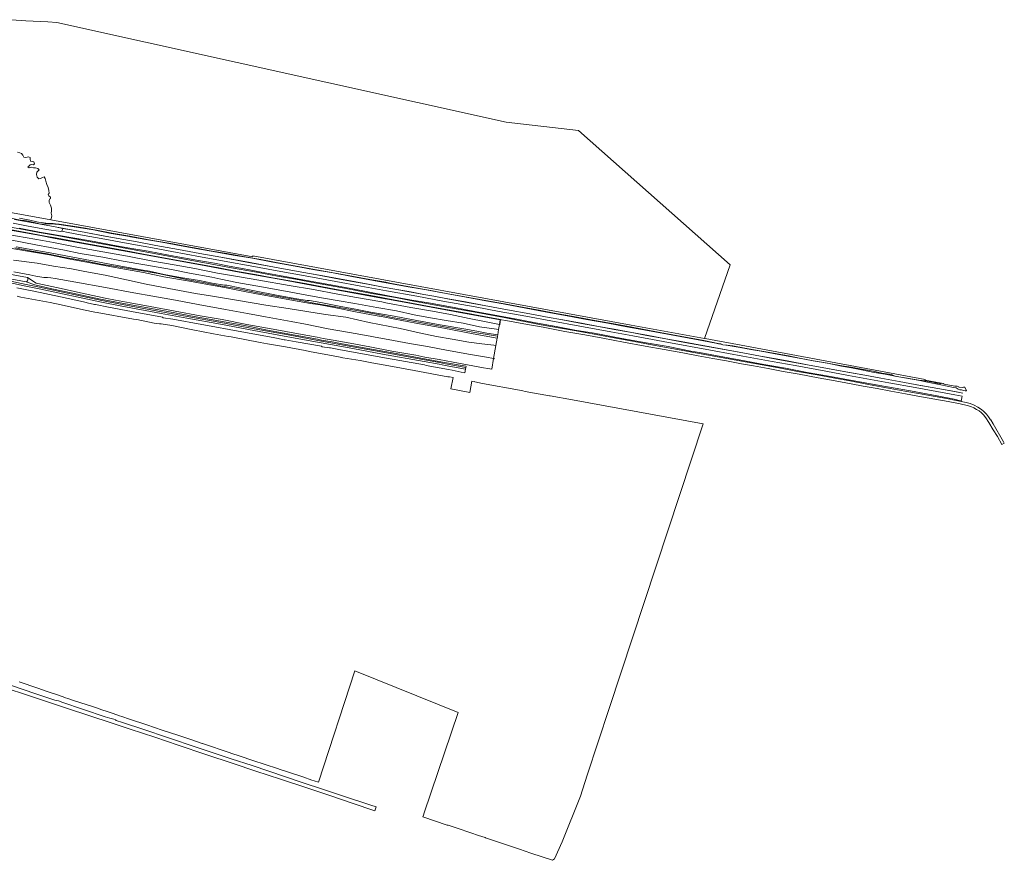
# Model space of a CAD drawing. Header units: metres. Extents: x 33225 to 36661, y 376385 to 377815.
# Tile 49 of 49: x 35510 to 36661, y 376616 to 377598. Entities that reach past the tile are written whole.
import ezdxf

# ---------------------------------------------------------------- set-up
doc = ezdxf.new("R2010")
doc.units = ezdxf.units.M
for name, color, linetype, lineweight in [('B-WE-GR-BOUWLAND-GV', 252, 'Continuous', 13), ('B-WE-GR-GRAS-GV', 252, 'Continuous', 13), ('B-WE-GR-KWELDER-GV', 252, 'Continuous', 13), ('B-WE-OG-WATER-GV', 252, 'Continuous', 18), ('B-WE-OG-WATER_SLOOT-GV', 252, 'Continuous', 18), ('B-WE-OG-WEG-GV', 252, 'Continuous', 18), ('B-WE-VH-VERHARDING_ASFALT-GV', 252, 'Continuous', 18), ('B-WE-VH-VERHARDING_GESLOTEN-GV', 252, 'Continuous', 18), ('B-WE-VH-VERHARDING_OPEN-GV', 252, 'Continuous', 18)]:
    doc.layers.add(name, color=color, linetype=linetype, lineweight=lineweight)

msp = doc.modelspace()

# ---------------------------------------------------------------- linework, layer by layer
at = {"layer": 'B-WE-GR-BOUWLAND-GV'}
msp.add_lwpolyline([(35509.39, 376823.95), (35531.15, 376816.51), (35542.25, 376812.72), (35555.32, 376808.4), (35562.79, 376805.74), (35563.29, 376805.53), (35566.38, 376804.56), (35573.99, 376802.08), (35595.01, 376795.17), (35599.734, 376793.574), (35606.124, 376791.415), (35612.09, 376789.4), (35619.02, 376786.99), (35626.64, 376784.56), (35629.32, 376783.6), (35638.38, 376780.64), (35658.67, 376773.72), (35676.26, 376767.76), (35694.78, 376761.77), (35711.07, 376756.28), (35723.158, 376752.003), (35723.548, 376751.871), (35755.753, 376740.993), (35756.861, 376740.619), (35767.5, 376737.18), (35782.32, 376732.17), (35811.04, 376722.99), (35814.19, 376721.78), (35823, 376718.84), (35840.98, 376712.99), (35851.23, 376709.31), (35854.041, 376708.358), (35859.265, 376706.856), (35901.63, 376836.868), (36022.482, 376788.157), (35982.55, 376671.023), (35981.647, 376668.374), (35980.92, 376666.242), (36009.5, 376656.74), (36010.5, 376656.51), (36014.3, 376655.35), (36021.01, 376653.07), (36037.03, 376647.88), (36046.21, 376644.57), (36053.83, 376642.09), (36054.36, 376641.94), (36056.58, 376641.22), (36063.46, 376638.91), (36094.01, 376628.6), (36107.22, 376624.05), (36132.632, 376615.611), (36134.749, 376617.462), (36143.745, 376637.306), (36165.202, 376690.611), (36173.228, 376715.178), (36198.601, 376792.84), (36308.638, 377125.512), (36251.321, 377136.018), (36156.052, 377153.591), (36129.848, 377158.067), (36128.97, 377158.23), (36100.71, 377163.41), (36097.93, 377163.96), (36094.13, 377164.62), (36050.69, 377172.69), (36041.62, 377174.4), (36040.85, 377174.78), (36038.303, 377175.323), (36035.804, 377162.084), (36013.633, 377166.198), (36016.392, 377179.484), (36012.4, 377180.27), (36010.25, 377180.52), (35971.1, 377187.85), (35956.03, 377190.54), (35937.03, 377193.96), (35921.402, 377196.799), (35907.878, 377199.256), (35887.38, 377202.692), (35886.399, 377203.022), (35876.307, 377204.957), (35848.7, 377210.08), (35843.63, 377211.1), (35820.74, 377215.48), (35799.65, 377218.86), (35790.93, 377220.41), (35757.15, 377226.93), (35753.652, 377227.543), (35736.381, 377230.691), (35712.27, 377235.45), (35687.79, 377240.17), (35675.08, 377242.2), (35673.31, 377242.29), (35666.9, 377243.23), (35646.91, 377247.26), (35643.03, 377247.82), (35600.46, 377255.52), (35597.7, 377256.01), (35584.39, 377258.75), (35558.49, 377264.39), (35545.55, 377267.16), (35511.451, 377273.613), (35507.08, 377274.44)], dxfattribs=at)
at = {"layer": 'B-WE-GR-GRAS-GV'}
for points in [[(35491.612, 377347.497), (35518.64, 377342.821), (35536.558, 377339.61), (35549.316, 377337.153), (35576.863, 377332.02), (35607.008, 377326.55), (35635.816, 377321.339), (35665.721, 377315.552), (35690.365, 377311.227), (35714.509, 377306.785), (35741.1, 377301.617), (35766.721, 377297.259), (35789.385, 377293.289), (35824.83, 377287.117), (35853.195, 377282.295), (35881.902, 377276.899), (35903.351, 377272.857), (35933.291, 377267.858), (35937.836, 377266.979), (35966.993, 377261.39), (35992.214, 377256.984), (36013.431, 377253.183), (36035.26, 377248.462), (36053.178, 377245.019), (36070.471, 377241.511), (36071.519, 377246.983), (36017.978, 377256.702), (35969.935, 377265.473), (35939.796, 377271.155), (35937.189, 377271.631), (35871.226, 377283.662), (35817.265, 377293.514), (35766.549, 377302.649), (35727.543, 377309.866), (35678.311, 377318.847), (35628.967, 377327.833), (35551.576, 377342.11), (35534.226, 377345.296), (35510.049, 377349.688), (35483.308, 377354.576)], [(35498.67, 377340.51), (35528.66, 377334.57), (35562.48, 377328.34), (35580.59, 377324.56), (35607.07, 377320.05), (35630.86, 377315.44), (35656.17, 377311.22), (35687.35, 377305.56), (35708.35, 377301.53), (35734.48, 377296.94), (35745.13, 377294.5), (35763.59, 377290.43), (35792.6, 377285.41), (35820.58, 377280.33), (35839.36, 377276.76), (35862.78, 377272.55), (35883.47, 377269.05), (35901.49, 377265.98), (35927.42, 377261.32), (35950.22, 377257.43), (35970.75, 377252.93), (35989.84, 377249.4), (36008.5, 377246.1), (36028.37, 377242.95), (36047.15, 377238.93), (36067.18, 377236.06), (36069.564, 377235.689), (36070.471, 377241.511), (36053.178, 377245.019), (36035.26, 377248.462), (36013.431, 377253.183), (35992.214, 377256.984), (35966.993, 377261.39), (35937.836, 377266.979), (35933.291, 377267.858), (35903.351, 377272.857), (35881.902, 377276.899), (35853.195, 377282.295), (35824.83, 377287.117), (35789.385, 377293.289), (35766.721, 377297.259), (35741.1, 377301.617), (35714.509, 377306.785), (35690.365, 377311.227), (35665.721, 377315.552), (35635.816, 377321.339), (35607.008, 377326.55), (35576.863, 377332.02), (35549.316, 377337.153), (35536.558, 377339.61), (35518.64, 377342.821), (35491.612, 377347.497)], [(35505.739, 377332.082), (35525.39, 377328.666), (35545.733, 377325.328), (35563.798, 377321.816), (35592.538, 377316.194), (35619.67, 377311.091), (35651.948, 377305.377), (35661.498, 377303.827), (35678.587, 377300.034), (35697.951, 377296.498), (35720.226, 377292.731), (35734.885, 377289.967), (35749.288, 377287.625), (35752.06, 377287.26), (35782.239, 377281.209), (35810.074, 377275.764), (35833.921, 377271.434), (35845.969, 377269.559), (35848.656, 377269.39), (35861.797, 377267.132), (35883.292, 377262.997), (35902.525, 377259.225), (35919.898, 377255.858), (35931.627, 377253.917), (35947.417, 377251.413), (35974.218, 377246.291), (36001.278, 377241.103), (36031.477, 377235.994), (36046.285, 377233.386), (36055.797, 377231.529), (36068.585, 377229.4), (36069.564, 377235.689), (36067.18, 377236.06), (36047.15, 377238.93), (36028.37, 377242.95), (36008.5, 377246.1), (35989.84, 377249.4), (35970.75, 377252.93), (35950.22, 377257.43), (35927.42, 377261.32), (35901.49, 377265.98), (35883.47, 377269.05), (35862.78, 377272.55), (35839.36, 377276.76), (35820.58, 377280.33), (35792.6, 377285.41), (35763.59, 377290.43), (35745.13, 377294.5), (35734.48, 377296.94), (35708.35, 377301.53), (35687.35, 377305.56), (35656.17, 377311.22), (35630.86, 377315.44), (35607.07, 377320.05), (35580.59, 377324.56), (35562.48, 377328.34), (35528.66, 377334.57), (35498.67, 377340.51)], [(35496.339, 377331.091), (35519.099, 377327.041), (35544.916, 377322.759), (35567.098, 377318.221), (35590.266, 377313.791), (35621.714, 377308.169), (35654.508, 377302.391), (35678.341, 377297.257), (35708.533, 377292.097), (35727.583, 377288.523), (35749.141, 377284.565), (35770.71, 377280.396), (35786.777, 377277.434), (35810.87, 377273.018), (35829.912, 377269.653), (35849.638, 377266.146), (35861.099, 377264.535), (35879.481, 377261.06), (35902.233, 377256.389), (35929.498, 377251.35), (35930.705, 377251.227), (35948.431, 377247.921), (35972.789, 377243.135), (36005.713, 377237.282), (36040.054, 377230.761), (36067.999, 377225.696), (36068.155, 377226.565), (36068.35, 377227.858), (36060.71, 377229.02), (36039.53, 377232.55), (36023.08, 377235.71), (36003.75, 377239.06), (35984.72, 377242.57), (35965.25, 377246.22), (35945.34, 377249.86), (35930.79, 377252.61), (35905.91, 377257.28), (35890.15, 377260.21), (35872.09, 377263.43), (35853.67, 377266.48), (35836.56, 377269.89), (35818.63, 377273.14), (35787.97, 377278.46), (35765.63, 377283.23), (35744.25, 377286.77), (35726.55, 377290.19), (35706.72, 377293.8), (35688.09, 377297.5), (35671.63, 377300.9), (35643.95, 377305.57), (35622.87, 377309.2), (35604.89, 377311.87), (35585.88, 377315.79), (35563, 377319.94), (35542.62, 377324.05), (35523.99, 377327.33), (35504.26, 377331.19)], [(35502.69, 377316.75), (35530.35, 377313.17), (35549.38, 377309.72), (35570.62, 377306.57), (35585.97, 377303.48), (35609.88, 377299.28), (35634.86, 377293.81), (35657.74, 377288.59), (35684.11, 377283.71), (35715.45, 377277.57), (35733.07, 377275.03), (35765.71, 377269.48), (35797.67, 377264.15), (35823.75, 377260.03), (35867.23, 377253.25), (35891.11, 377250.25), (35918.26, 377243.84), (35954.52, 377236.64), (35976.61, 377231.85), (35997.14, 377227.34), (36015.34, 377224.28), (36034.62, 377220.71), (36049.93, 377218.82), (36064.16, 377217.52), (36066.456, 377217.108), (36067.999, 377225.696), (36040.054, 377230.761), (36005.713, 377237.282), (35972.789, 377243.135), (35948.431, 377247.921), (35930.705, 377251.227), (35929.498, 377251.35), (35902.233, 377256.389), (35879.481, 377261.06), (35861.099, 377264.535), (35849.638, 377266.146), (35829.912, 377269.653), (35810.87, 377273.018), (35786.777, 377277.434), (35770.71, 377280.396), (35749.141, 377284.565), (35727.583, 377288.523), (35708.533, 377292.097), (35678.341, 377297.257), (35654.508, 377302.391), (35621.714, 377308.169), (35590.266, 377313.791), (35567.098, 377318.221), (35544.916, 377322.759), (35519.099, 377327.041), (35496.339, 377331.091)], [(35504.26, 377331.19), (35523.99, 377327.33), (35542.62, 377324.05), (35563, 377319.94), (35585.88, 377315.79), (35604.89, 377311.87), (35622.87, 377309.2), (35643.95, 377305.57), (35671.63, 377300.9), (35688.09, 377297.5), (35706.72, 377293.8), (35726.55, 377290.19), (35744.25, 377286.77), (35765.63, 377283.23), (35787.97, 377278.46), (35818.63, 377273.14), (35836.56, 377269.89), (35853.67, 377266.48), (35872.09, 377263.43), (35890.15, 377260.21), (35905.91, 377257.28), (35930.79, 377252.61), (35945.34, 377249.86), (35965.25, 377246.22), (35984.72, 377242.57), (36003.75, 377239.06), (36023.08, 377235.71), (36039.53, 377232.55), (36060.71, 377229.02), (36068.35, 377227.858), (36068.585, 377229.4), (36055.797, 377231.529), (36046.285, 377233.386), (36031.477, 377235.994), (36001.278, 377241.103), (35974.218, 377246.291), (35947.417, 377251.413), (35931.627, 377253.917), (35919.898, 377255.858), (35902.525, 377259.225), (35883.292, 377262.997), (35861.797, 377267.132), (35848.656, 377269.39), (35845.969, 377269.559), (35833.921, 377271.434), (35810.074, 377275.764), (35782.239, 377281.209), (35752.06, 377287.26), (35749.288, 377287.625), (35734.885, 377289.967), (35720.226, 377292.731), (35697.951, 377296.498), (35678.587, 377300.034), (35661.498, 377303.827), (35651.948, 377305.377), (35619.67, 377311.091), (35592.538, 377316.194), (35563.798, 377321.816), (35545.733, 377325.328), (35525.39, 377328.666), (35505.739, 377332.082)], [(35502.944, 377303.174), (35521.702, 377299.697), (35528.946, 377298.02), (35538.182, 377296.251), (35542.424, 377296.247), (35546.438, 377295.919), (35551.557, 377295.176), (35575.622, 377290.777), (35610.237, 377284.8), (35643.497, 377278.626), (35665.419, 377274.74), (35692.005, 377269.922), (35718.695, 377264.988), (35750.337, 377259.173), (35776.287, 377254.253), (35797.352, 377250.493), (35827.262, 377244.911), (35843.88, 377241.731), (35870.443, 377236.341), (35895.493, 377231.97), (35919.633, 377227.784), (35923.265, 377227.136), (35946.749, 377222.647), (35965.528, 377219.232), (35986.667, 377215.805), (36008.774, 377211.454), (36036.655, 377206.525), (36055.589, 377203.336), (36063.735, 377201.956), (36066.456, 377217.108), (36064.16, 377217.52), (36049.93, 377218.82), (36034.62, 377220.71), (36015.34, 377224.28), (35997.14, 377227.34), (35976.61, 377231.85), (35954.52, 377236.64), (35918.26, 377243.84), (35891.11, 377250.25), (35867.23, 377253.25), (35823.75, 377260.03), (35797.67, 377264.15), (35765.71, 377269.48), (35733.07, 377275.03), (35715.45, 377277.57), (35684.11, 377283.71), (35657.74, 377288.59), (35634.86, 377293.81), (35609.88, 377299.28), (35585.97, 377303.48), (35570.62, 377306.57), (35549.38, 377309.72), (35530.35, 377313.17), (35502.69, 377316.75)]]:
    msp.add_lwpolyline(points, dxfattribs=at)
at = {"layer": 'B-WE-GR-KWELDER-GV'}
msp.add_lwpolyline([(35434.951, 377384.174), (35546.214, 377363.798), (35546.477, 377364.136), (35547.149, 377366.414), (35547.477, 377368.573), (35546.807, 377371.446), (35546.963, 377374.234), (35547.128, 377377.296), (35545.792, 377380.727), (35544.28, 377383.89), (35544.276, 377386.366), (35545.052, 377388.195), (35545.889, 377388.855), (35545.995, 377390.085), (35543.994, 377391.941), (35543.383, 377393.394), (35544.302, 377395.018), (35543.99, 377397.994), (35543.263, 377401.612), (35541.754, 377405.124), (35540.587, 377408.922), (35539.661, 377411.98), (35538.734, 377413.815), (35536.536, 377413.268), (35534.36, 377411.988), (35532.269, 377411.549), (35530.5, 377413.535), (35529.453, 377416.732), (35530.081, 377419.551), (35531.338, 377420.7), (35532.581, 377422.04), (35531.161, 377423.625), (35528.537, 377424.325), (35525.942, 377424.558), (35523.356, 377425.35), (35521.123, 377424.477), (35519.56, 377425.627), (35520.565, 377426.531), (35522.002, 377427.922), (35524.111, 377428.458), (35526.24, 377428.079), (35527.196, 377429.372), (35526.514, 377431.375), (35524.894, 377431.886), (35522.643, 377432.385), (35522.301, 377434.562), (35522.177, 377436.414), (35520.066, 377437.232), (35517.257, 377436.776), (35514.977, 377437.116), (35513.537, 377439.131), (35512.218, 377441.199), (35510.077, 377441.949), (35507.399, 377442.887)], dxfattribs=at)
at = {"layer": 'B-WE-OG-WATER-GV'}
msp.add_lwpolyline([(35078.9, 377377.73), (35078.202, 377377.304), (35077.641, 377376.708), (35077.258, 377375.985), (35077.08, 377375.187), (35077.119, 377374.369), (35077.374, 377373.592), (35077.71, 377373.083), (35077.825, 377372.909), (35078.44, 377372.37), (35433.842, 377306.935), (35517.62, 377291.51), (35518.347, 377291.923), (35518.947, 377292.506), (35519.382, 377293.22), (35519.623, 377294.021), (35519.656, 377294.857), (35519.478, 377295.674), (35519.1, 377296.42)], close=True, dxfattribs=at)
at = {"layer": 'B-WE-OG-WATER_SLOOT-GV'}
msp.add_lwpolyline([(35507.399, 377442.887), (35510.077, 377441.949), (35512.218, 377441.199), (35513.537, 377439.131), (35514.977, 377437.116), (35517.257, 377436.776), (35520.066, 377437.232), (35522.177, 377436.414), (35522.301, 377434.562), (35522.643, 377432.385), (35524.894, 377431.886), (35526.514, 377431.375), (35527.196, 377429.372), (35526.24, 377428.079), (35524.111, 377428.458), (35522.002, 377427.922), (35520.565, 377426.531), (35519.56, 377425.627), (35521.123, 377424.477), (35523.356, 377425.35), (35525.942, 377424.558), (35528.537, 377424.325), (35531.161, 377423.625), (35532.581, 377422.04), (35531.338, 377420.7), (35530.081, 377419.551), (35529.453, 377416.732), (35530.5, 377413.535), (35532.269, 377411.549), (35534.36, 377411.988), (35536.536, 377413.268), (35538.734, 377413.815), (35539.661, 377411.98), (35540.587, 377408.922), (35541.754, 377405.124), (35543.263, 377401.612), (35543.99, 377397.994), (35544.302, 377395.018), (35543.383, 377393.394), (35543.994, 377391.941), (35545.995, 377390.085), (35545.889, 377388.855), (35545.052, 377388.195), (35544.276, 377386.366), (35544.28, 377383.89), (35545.792, 377380.727), (35547.128, 377377.296), (35546.963, 377374.234), (35546.807, 377371.446), (35547.477, 377368.573), (35547.149, 377366.414), (35546.477, 377364.136), (35546.214, 377363.798), (35782.273, 377320.57), (35782.453, 377321.554), (36224.526, 377240.775), (36310.166, 377225.117), (36340.126, 377311.142), (36162.881, 377468.121), (36078.316, 377477.755), (35553.198, 377594.208), (35542.683, 377595), (35517.142, 377596.275), (35500.428, 377597.554)], dxfattribs=at)
at = {"layer": 'B-WE-OG-WEG-GV'}
for points in [[(35078.9, 377377.73), (35519.1, 377296.42), (35529.37, 377289.77), (35531.12, 377289.31), (35553.11, 377284.74), (35586.65, 377277.4), (35609.73, 377272.18), (35621.74, 377269.94), (35639.16, 377266.68), (35662.49, 377262.52), (35691.53, 377257.18), (35720.94, 377251.68), (35746.38, 377247.22), (35775.43, 377241.68), (35806.07, 377236.08), (35835.81, 377230.64), (35857.56, 377226.64), (35864.44, 377225.2), (35876.22, 377223.07), (35896.06, 377219.58), (35919.2, 377215.44), (35944.73, 377210.53), (35972.91, 377205.62), (35983.57, 377203.52), (36000, 377200.59), (36016.5, 377197.65), (36052.06, 377191.06), (36056.841, 377190.29), (36061.491, 377189.489), (36063.611, 377201.783), (36065.266, 377201.492), (36064.108, 377201.79), (36063.735, 377201.956), (36055.589, 377203.336), (36036.655, 377206.525), (36008.774, 377211.454), (35986.667, 377215.805), (35965.528, 377219.232), (35946.749, 377222.647), (35923.265, 377227.136), (35919.633, 377227.784), (35895.493, 377231.97), (35870.443, 377236.341), (35843.88, 377241.731), (35827.262, 377244.911), (35797.352, 377250.493), (35776.287, 377254.253), (35750.337, 377259.173), (35718.695, 377264.988), (35692.005, 377269.922), (35665.419, 377274.74), (35643.497, 377278.626), (35610.237, 377284.8), (35575.622, 377290.777), (35551.557, 377295.176), (35546.438, 377295.919), (35542.424, 377296.247), (35538.182, 377296.251), (35528.946, 377298.02), (35521.702, 377299.697), (35502.944, 377303.174)], [(35477.367, 377296.77), (35517.379, 377288.206), (35533.208, 377285.19), (35606.082, 377269.439), (35627.881, 377265.215), (35675.683, 377256.447), (35705.533, 377250.907), (35744.9, 377243.677), (35784.101, 377236.537), (35823.602, 377229.247), (35862.448, 377222.128), (35899.43, 377215.437), (35934.27, 377209.007), (35983.02, 377200.167), (36000.36, 377196.998), (36007.594, 377195.677), (36031.255, 377191.248), (36031.529, 377192.782), (36004.21, 377197.67), (35982.81, 377201.55), (35949.81, 377207.57), (35916.62, 377213.5), (35884.67, 377219.41), (35875.28, 377221.09), (35862.56, 377223.29), (35858.09, 377224.26), (35832, 377229.16), (35797.68, 377235.4), (35779.08, 377239.01), (35764.36, 377241.78), (35713.87, 377250.82), (35676.94, 377257.7), (35633.44, 377265.68), (35602.44, 377271.31), (35571.93, 377278.26), (35547.39, 377283.33), (35532.56, 377286.51), (35527.59, 377287.66), (35517.62, 377291.51), (35433.842, 377306.935)], [(35476.97, 377294.81), (35516.96, 377286.25), (35532.81, 377283.23), (35605.68, 377267.48), (35627.51, 377263.25), (35675.32, 377254.48), (35705.17, 377248.94), (35744.54, 377241.71), (35783.74, 377234.57), (35823.24, 377227.28), (35862.09, 377220.16), (35899.07, 377213.47), (35933.91, 377207.04), (35982.66, 377198.2), (36000, 377195.031), (36007.23, 377193.71), (36030.902, 377189.279), (36031.255, 377191.248), (36007.594, 377195.677), (36000.36, 377196.998), (35983.02, 377200.167), (35934.27, 377209.007), (35899.43, 377215.437), (35862.448, 377222.128), (35823.602, 377229.247), (35784.101, 377236.537), (35744.9, 377243.677), (35705.533, 377250.907), (35675.683, 377256.447), (35627.881, 377265.215), (35606.082, 377269.439), (35533.208, 377285.19), (35517.379, 377288.206), (35477.367, 377296.77)]]:
    msp.add_lwpolyline(points, dxfattribs=at)
at = {"layer": 'B-WE-VH-VERHARDING_ASFALT-GV'}
for points in [[(35506.56, 377284.36), (35516.32, 377282.21), (35526.57, 377280.43), (35557.5, 377273.74), (35588.14, 377267.15), (35588.75, 377266.64), (35597.32, 377264.81), (35598.35, 377264.99), (35613.82, 377261.75), (35640.62, 377256.66), (35676.9, 377249.93), (35677.53, 377249.47), (35688.81, 377247.79), (35722.76, 377241.59), (35738.157, 377238.794), (35754.924, 377235.749), (35765.27, 377233.87), (35805.96, 377226.38), (35812.01, 377225.19), (35817.16, 377223.89), (35818.97, 377223.74), (35820.21, 377223.75), (35833.05, 377221.37), (35862.62, 377216.05), (35863.5, 377215.46), (35872.11, 377214.06), (35873.25, 377214.08), (35882.81, 377212.37), (35932.02, 377203.39), (35983.1, 377194.21), (35985.13, 377193.8), (36000, 377190.911), (36011.12, 377188.75), (36015.249, 377187.973), (36025.752, 377185.995), (36030.166, 377185.164), (36030.902, 377189.279), (36007.23, 377193.71), (36000, 377195.031), (35982.66, 377198.2), (35933.91, 377207.04), (35899.07, 377213.47), (35862.09, 377220.16), (35823.24, 377227.28), (35783.74, 377234.57), (35744.54, 377241.71), (35705.17, 377248.94), (35675.32, 377254.48), (35627.51, 377263.25), (35605.68, 377267.48), (35532.81, 377283.23), (35516.96, 377286.25), (35476.97, 377294.81)], [(35490.82, 376818.04), (35521.59, 376807.74), (35561.09, 376794.59), (35595.59, 376783.22), (35613.36, 376777.25), (35639.1, 376768.73), (35667.73, 376759.36), (35695.07, 376750.14), (35727.43, 376739.33), (35759.33, 376728.84), (35786, 376719.9), (35814.91, 376710.44), (35844.37, 376700.52), (35872.47, 376691.21), (35898.56, 376682.51), (35925.033, 376673.568), (35926.481, 376677.902), (35920.109, 376680.03), (35919.27, 376680.31), (35889.61, 376690.13), (35864.97, 376698.41), (35840.07, 376706.66), (35781.54, 376726.16), (35757.21, 376734.31), (35717.18, 376747.41), (35682.74, 376759.02), (35654.85, 376768.36), (35630.15, 376776.45), (35622.71, 376779.01), (35621.76, 376779.53), (35619.95, 376780.41), (35618.5, 376780.89), (35617.1, 376781.18), (35615.23, 376781.48), (35609.98, 376783.12), (35559.13, 376800.15), (35556.57, 376801.37), (35555.14, 376801.83), (35552.95, 376802.4), (35551.08, 376802.81), (35528.62, 376810.23), (35486.196, 376824.484)]]:
    msp.add_lwpolyline(points, dxfattribs=at)
at = {"layer": 'B-WE-VH-VERHARDING_GESLOTEN-GV'}
for points in [[(35504.06, 377364.16), (35518.94, 377361.39), (35536.5, 377358.16), (35551.56, 377355.46), (35560.264, 377353.838), (35572.289, 377351.596), (35587.19, 377348.86), (35605.35, 377345.5), (35631.59, 377340.78), (35647.2, 377337.95), (35669.16, 377333.87), (35695.34, 377329.04), (35720.54, 377324.43), (35744.9, 377320.03), (35777.26, 377314.08), (35801.61, 377309.61), (35822.5, 377305.74), (35841.81, 377302.27), (35859.55, 377299.01), (35879.55, 377295.35), (35896.4, 377292.23), (35916.89, 377288.52), (35934.84, 377285.21), (35950.64, 377282.39), (35964.91, 377279.79), (35982.16, 377276.58), (35993.85, 377274.43), (36009.903, 377271.475), (36030.73, 377267.74), (36052.66, 377263.67), (36079.82, 377258.7), (36105.92, 377253.89), (36128.6, 377249.73), (36142.27, 377247.22), (36166.43, 377242.8), (36186.16, 377239.16), (36204.61, 377235.83), (36225.42, 377232.05), (36242.85, 377228.84), (36264.92, 377224.81), (36282.98, 377221.42), (36350.87, 377209.09), (36375.6, 377204.49), (36394.08, 377201.15), (36408.65, 377198.43), (36430.39, 377194.5), (36453.83, 377190.18), (36477.46, 377185.89), (36497.58, 377182.2), (36516.07, 377178.84), (36537.49, 377174.92), (36556.48, 377171.42), (36558.39, 377171.071), (36583.05, 377166.57), (36602.179, 377163.097), (36611.901, 377161.334), (36611.919, 377161.432), (36602.617, 377163.119), (36582.813, 377166.714), (36556.498, 377171.518), (36537.656, 377174.991), (36516.444, 377178.873), (36497.598, 377182.298), (36477.611, 377185.964), (36453.848, 377190.278), (36430.508, 377194.58), (36408.601, 377198.54), (36394.098, 377201.248), (36375.618, 377204.588), (36350.888, 377209.188), (36282.998, 377221.518), (36265.031, 377224.891), (36242.868, 377228.938), (36225.438, 377232.148), (36204.464, 377235.958), (36186.178, 377239.258), (36166.53, 377242.883), (36142.288, 377247.318), (36128.827, 377249.79), (36105.938, 377253.988), (36079.838, 377258.798), (36052.678, 377263.768), (36030.748, 377267.838), (36010.078, 377271.544), (35993.788, 377274.543), (35982.296, 377276.656), (35964.815, 377279.909), (35950.658, 377282.488), (35934.858, 377285.308), (35917.008, 377288.6), (35896.418, 377292.328), (35879.568, 377295.448), (35859.844, 377299.057), (35841.828, 377302.368), (35822.518, 377305.838), (35801.628, 377309.708), (35777.278, 377314.178), (35744.918, 377320.128), (35720.602, 377324.52), (35695.358, 377329.138), (35669.178, 377333.968), (35647.218, 377338.048), (35631.608, 377340.878), (35605.433, 377345.586), (35587.382, 377348.926), (35572.507, 377351.657), (35551.578, 377355.558), (35536.518, 377358.258), (35519.06, 377361.469), (35504.078, 377364.258)], [(35496.422, 377352.681), (35517.117, 377348.912), (35539.662, 377344.748), (35551.942, 377342.595), (35560.074, 377341.02), (35586.925, 377336.002), (35610.818, 377331.657), (35632.572, 377327.758), (35654.607, 377323.748), (35677.941, 377319.39), (35697.61, 377315.765), (35721.392, 377311.487), (35740.582, 377307.97), (35764.665, 377303.565), (35785.261, 377299.829), (35805.467, 377296.084), (35843.402, 377289.203), (35863.788, 377285.485), (35884.411, 377281.726), (35902.825, 377278.476), (35924.666, 377274.505), (35946.947, 377270.327), (35967.863, 377266.424), (35986.374, 377263.001), (36010.149, 377258.595), (36031.919, 377254.594), (36052.828, 377250.733), (36071.83, 377247.273), (36073.105, 377247.039), (36078.172, 377246.176), (36099.254, 377242.17), (36121.594, 377238.2), (36146.862, 377233.512), (36170.291, 377229.298), (36191.475, 377225.387), (36215.351, 377221.008), (36241.008, 377216.163), (36263.132, 377212.158), (36284.741, 377208.272), (36302.929, 377204.919), (36320.113, 377201.836), (36336.044, 377198.911), (36353.351, 377195.725), (36367.635, 377193.151), (36384.471, 377190.047), (36402.277, 377186.723), (36420.637, 377183.35), (36443.193, 377179.242), (36462.729, 377175.636), (36481.389, 377172.213), (36495.787, 377169.597), (36511.954, 377166.698), (36527.866, 377163.706), (36544.889, 377160.633), (36563.712, 377157.18), (36579.526, 377154.158), (36594.923, 377151.386), (36609.082, 377148.812), (36617.108, 377147.004), (36621.327, 377145.723), (36624.791, 377144.027), (36628.18, 377142.3), (36631.178, 377140.534), (36633.837, 377138.305), (36636.216, 377135.831), (36639.09, 377132.393), (36642.599, 377127.069), (36647.669, 377118.641), (36652.405, 377110.642), (36657.79, 377101.296), (36660.538, 377102.941), (36659.684, 377104.368), (36647.535, 377125.39), (36644.652, 377130.058), (36644.592, 377130.156), (36642.059, 377133.636), (36639.561, 377136.688), (36636.788, 377139.802), (36634.063, 377142.299), (36629.646, 377145.077), (36625.263, 377147.262), (36620.821, 377149.123), (36615.866, 377150.438), (36610.049, 377151.678), (36609.977, 377151.692), (36604.456, 377152.745), (36592.804, 377154.927), (36579.822, 377157.302), (36560.435, 377160.834), (36544.116, 377163.734), (36527.278, 377166.934), (36501.887, 377171.49), (36479.938, 377175.575), (36462.359, 377178.745), (36441.863, 377182.531), (36418.801, 377186.754), (36398.84, 377190.528), (36384.333, 377193.168), (36360.113, 377197.569), (36336.229, 377201.916), (36303.893, 377207.794), (36293.625, 377209.609), (36274.293, 377213.134), (36254.99, 377216.766), (36228.12, 377221.672), (36200.373, 377226.742), (36179.261, 377230.75), (36157.788, 377234.577), (36119.495, 377241.283), (36075.984, 377249.494), (36044.545, 377255.337), (36013.402, 377261.014), (35972.317, 377268.548), (35948.998, 377272.92), (35921.59, 377277.879), (35889.385, 377283.891), (35856.826, 377289.754), (35832.238, 377294.31), (35811.328, 377298.031), (35786.694, 377302.58), (35757.364, 377307.887), (35738.599, 377311.361), (35719.642, 377314.827), (35700.598, 377318.291), (35660.922, 377325.547), (35641.299, 377329.221), (35614.32, 377334.075), (35610.414, 377334.786), (35590.677, 377338.381), (35553.262, 377345.303), (35532.753, 377348.987), (35514.397, 377352.411), (35485.492, 377357.662)]]:
    msp.add_lwpolyline(points, dxfattribs=at)
at = {"layer": 'B-WE-VH-VERHARDING_OPEN-GV'}
for points in [[(35509.824, 377365.726), (35515.591, 377364.585), (35521.927, 377363.37), (35528.53, 377361.893), (35531.865, 377361.174), (35535.273, 377360.545), (35540.442, 377359.727), (35543.13, 377359.53), (35546.896, 377359.47), (35549.219, 377359.428), (35554.359, 377358.831), (35556.114, 377358.571), (35571.89, 377356.402), (35586.674, 377354.027), (35599.589, 377351.789), (35617.651, 377348.385), (35638.727, 377344.592), (35663.035, 377340.151), (35688.834, 377335.604), (35701.046, 377333.472), (35718.639, 377330.199), (35732.538, 377327.737), (35752.012, 377324.349), (35771.153, 377320.805), (35791.799, 377317.361), (35816.045, 377312.825), (35835.44, 377309.239), (35856.607, 377305.334), (35878.421, 377301.527), (35897.996, 377297.877), (35919.223, 377294.136), (35937.753, 377290.822), (35942.679, 377289.966), (35959.322, 377286.78), (35979.038, 377283.29), (36004.172, 377278.678), (36032.352, 377273.527), (36054.433, 377269.51), (36076.372, 377265.638), (36095.241, 377262.223), (36116.906, 377258.144), (36136.685, 377254.532), (36157.201, 377250.814), (36182.219, 377246.32), (36206.404, 377241.854), (36225.711, 377238.207), (36254.149, 377232.998), (36273.159, 377229.5), (36298.736, 377224.569), (36309.322, 377222.694), (36326.031, 377219.427), (36329.135, 377218.792), (36331.511, 377217.922), (36336.638, 377217.447), (36343.341, 377216.509), (36355.216, 377214.321), (36365.876, 377212.329), (36377.04, 377210.473), (36390.893, 377207.873), (36408.224, 377204.779), (36421.155, 377202.329), (36437.426, 377199.228), (36455.913, 377195.976), (36470.497, 377193.31), (36481.681, 377191.521), (36496.067, 377188.889), (36507.31, 377186.923), (36517.296, 377184.8), (36528.707, 377183.052), (36530.148, 377182.165), (36532.547, 377181.306), (36547.203, 377178.834), (36562.522, 377176.057), (36564.586, 377176.184), (36567.773, 377175.77), (36572.868, 377174.816), (36577.521, 377173.949), (36581.69, 377173.066), (36585.857, 377172.084), (36586.626, 377172.528), (36586.704, 377172.894), (36568.014, 377176.314), (36568.194, 377177.297), (36336.118, 377220.309), (36329.69, 377221.5), (36310.895, 377224.984), (36310.166, 377225.117), (36224.526, 377240.775), (35782.453, 377321.554), (35782.273, 377320.57), (35546.214, 377363.798), (35434.951, 377384.174)], [(35497.777, 377366.162), (35510.845, 377363.442), (35515.28, 377363.022), (35517.866, 377362.493), (35530.177, 377359.972), (35531.377, 377359.313), (35532.683, 377359.08), (35536.089, 377358.663), (35539.603, 377359.077), (35543.713, 377359.119), (35550.975, 377358.882), (35555.84, 377358.265), (35575.823, 377355.391), (35596.2, 377351.943), (35617.036, 377347.997), (35638.194, 377344.194), (35639.56, 377343.95), (35657.449, 377340.758), (35676.032, 377337.589), (35698.512, 377333.483), (35720.204, 377329.617), (35736.183, 377326.711), (35759.575, 377322.554), (35781.833, 377318.813), (35805.889, 377314.246), (35831.887, 377309.508), (35852.577, 377305.822), (35876.111, 377301.678), (35897.99, 377297.612), (35923.267, 377292.84), (35942.65, 377289.477), (35964.034, 377285.538), (35990.202, 377281.07), (36010.249, 377277.429), (36031.546, 377273.379), (36054.754, 377269.063), (36074.796, 377265.483), (36101.541, 377260.467), (36126.141, 377255.842), (36149.563, 377251.583), (36172.144, 377247.531), (36197.361, 377242.883), (36219.475, 377238.873), (36243.709, 377234.45), (36271.134, 377229.338), (36302.982, 377223.412), (36309.114, 377222.322), (36323.423, 377219.858), (36326.545, 377219.049), (36329.334, 377218.368), (36331.535, 377217.619), (36334.951, 377217.345), (36340.129, 377216.749), (36351.875, 377214.583), (36364.508, 377212.174), (36376.348, 377210.354), (36390.72, 377207.655), (36405.757, 377205.003), (36420.769, 377202.16), (36437.059, 377198.984), (36453.786, 377196.154), (36470.229, 377192.988), (36482.14, 377190.713), (36493.68, 377188.618), (36508.646, 377185.501), (36521.137, 377183.389), (36532.833, 377180.999), (36546.229, 377178.656), (36561.736, 377175.905), (36570.612, 377174.166), (36586.358, 377171.077), (36601.209, 377168.037), (36604.212, 377167.347), (36606.485, 377166.129), (36608.463, 377165.37), (36610.596, 377165.085), (36611.496, 377164.924), (36614.679, 377163.972), (36615.44, 377163.85), (36616.45, 377164.01), (36616.48, 377164.292), (36614.969, 377167.097), (36614.88, 377167.05), (36614.843, 377167.121), (36614.931, 377167.167), (36614.68, 377167.632), (36614.262, 377168.366), (36614.12, 377168.286), (36612.745, 377168.368), (36611.705, 377167.832), (36611.571, 377167.736), (36607.557, 377168.469), (36607.352, 377168.633), (36605.373, 377169.363), (36602.81, 377169.332), (36590.371, 377171.611), (36589.06, 377172.421), (36587.355, 377172.948), (36586.626, 377172.528), (36585.857, 377172.084), (36581.69, 377173.066), (36577.521, 377173.949), (36572.868, 377174.816), (36567.773, 377175.77), (36564.586, 377176.184), (36562.522, 377176.057), (36547.203, 377178.834), (36532.547, 377181.306), (36530.148, 377182.165), (36528.707, 377183.052), (36517.296, 377184.8), (36507.31, 377186.923), (36496.067, 377188.889), (36481.681, 377191.521), (36470.497, 377193.31), (36455.913, 377195.976), (36437.426, 377199.228), (36421.155, 377202.329), (36408.224, 377204.779), (36390.893, 377207.873), (36377.04, 377210.473), (36365.876, 377212.329), (36355.216, 377214.321), (36343.341, 377216.509), (36336.638, 377217.447), (36331.511, 377217.922), (36329.135, 377218.792), (36326.031, 377219.427), (36309.322, 377222.694), (36298.736, 377224.569), (36273.159, 377229.5), (36254.149, 377232.998), (36225.711, 377238.207), (36206.404, 377241.854), (36182.219, 377246.32), (36157.201, 377250.814), (36136.685, 377254.532), (36116.906, 377258.144), (36095.241, 377262.223), (36076.372, 377265.638), (36054.433, 377269.51), (36032.352, 377273.527), (36004.172, 377278.678), (35979.038, 377283.29), (35959.322, 377286.78), (35942.679, 377289.966), (35937.753, 377290.822), (35919.223, 377294.136), (35897.996, 377297.877), (35878.421, 377301.527), (35856.607, 377305.334), (35835.44, 377309.239), (35816.045, 377312.825), (35791.799, 377317.361), (35771.153, 377320.805), (35752.012, 377324.349), (35732.538, 377327.737), (35718.639, 377330.199), (35701.046, 377333.472), (35688.834, 377335.604), (35663.035, 377340.151), (35638.727, 377344.592), (35617.651, 377348.385), (35599.589, 377351.789), (35586.674, 377354.027), (35571.89, 377356.402), (35556.114, 377358.571), (35554.359, 377358.831), (35549.219, 377359.428), (35546.896, 377359.47), (35543.13, 377359.53), (35540.442, 377359.727), (35535.273, 377360.545), (35531.865, 377361.174), (35528.53, 377361.893), (35521.927, 377363.37), (35515.591, 377364.585), (35509.824, 377365.726)], [(35504.078, 377364.258), (35519.06, 377361.469), (35536.518, 377358.258), (35536.089, 377358.663), (35532.683, 377359.08), (35531.377, 377359.313), (35530.177, 377359.972), (35517.866, 377362.493), (35515.28, 377363.022), (35510.845, 377363.442), (35497.777, 377366.162)], [(35502.24, 377359.73), (35518.04, 377356.92), (35541.43, 377352.29), (35557.87, 377350.27), (35559.302, 377350.347), (35560.264, 377353.838), (35551.56, 377355.46), (35536.5, 377358.16), (35518.94, 377361.39), (35504.06, 377364.16)], [(35509.171, 377353.852), (35533.037, 377349.502), (35549.36, 377346.665), (35553.862, 377346.033), (35576.795, 377342.093), (35596.887, 377338.396), (35618.752, 377334.262), (35638.698, 377330.811), (35659.943, 377326.996), (35684.255, 377322.373), (35697.15, 377320.034), (35718.794, 377316.116), (35737.686, 377312.995), (35754.79, 377309.816), (35776.597, 377305.714), (35792.267, 377302.786), (35813.532, 377298.801), (35834.493, 377294.818), (35853.529, 377291.395), (35877.894, 377286.931), (35894.775, 377283.857), (35918.708, 377279.18), (35940.631, 377274.962), (35965.827, 377270.42), (35990.028, 377266.399), (36017.487, 377261.374), (36041.852, 377256.747), (36069.33, 377251.586), (36092.942, 377247.288), (36112.551, 377243.609), (36136.716, 377239.136), (36158.528, 377234.99), (36181.304, 377231.271), (36213.463, 377224.979), (36244.549, 377219.659), (36267.647, 377215.619), (36294.08, 377210.501), (36304.473, 377208.734), (36323.029, 377205.357), (36352.57, 377199.749), (36379.549, 377194.953), (36404.889, 377190.328), (36430.31, 377185.561), (36457.522, 377180.676), (36486.952, 377175.231), (36521.837, 377169.064), (36551.017, 377163.991), (36581.926, 377158.066), (36604.086, 377153.704), (36609.151, 377152.517), (36610.081, 377152.237), (36610.33, 377153.6), (36610.898, 377156.392), (36611.161, 377157.686), (36602.62, 377159.37), (36592.25, 377161.29), (36556.44, 377167.88), (36525.48, 377173.47), (36478.49, 377182.08), (36451.79, 377187), (36416.04, 377193.55), (36389.09, 377198.46), (36354.83, 377204.67), (36321.4, 377210.87), (36261.92, 377221.71), (36226.38, 377228.3), (36200.65, 377232.93), (36164.67, 377239.51), (36130.78, 377245.66), (36101.4, 377251.06), (36070.37, 377256.82), (36042.02, 377262.05), (36004.33, 377268.87), (35974.23, 377274.51), (35938.56, 377280.92), (35908.73, 377286.38), (35879.23, 377291.81), (35852.29, 377296.74), (35810.99, 377304.29), (35779.18, 377310.22), (35753.09, 377314.88), (35721.41, 377320.72), (35687.85, 377326.82), (35665.29, 377330.97), (35636.54, 377336.16), (35609.6, 377341.09), (35581.02, 377346.4), (35566.6, 377349.03), (35559.302, 377350.347), (35557.87, 377350.27), (35541.43, 377352.29), (35518.04, 377356.92), (35502.24, 377359.73)], [(35483.308, 377354.576), (35510.049, 377349.688), (35534.226, 377345.296), (35551.576, 377342.11), (35628.967, 377327.833), (35678.311, 377318.847), (35727.543, 377309.866), (35766.549, 377302.649), (35817.265, 377293.514), (35871.226, 377283.662), (35937.189, 377271.631), (35939.796, 377271.155), (35969.935, 377265.473), (36017.978, 377256.702), (36071.519, 377246.983), (36070.471, 377241.511), (36070.871, 377241.245), (36071.83, 377247.273), (36052.828, 377250.733), (36031.919, 377254.594), (36010.149, 377258.595), (35986.374, 377263.001), (35967.863, 377266.424), (35946.947, 377270.327), (35924.666, 377274.505), (35902.825, 377278.476), (35884.411, 377281.726), (35863.788, 377285.485), (35843.402, 377289.203), (35805.467, 377296.084), (35785.261, 377299.829), (35764.665, 377303.565), (35740.582, 377307.97), (35721.392, 377311.487), (35697.61, 377315.765), (35677.941, 377319.39), (35654.607, 377323.748), (35632.572, 377327.758), (35610.818, 377331.657), (35586.925, 377336.002), (35560.074, 377341.02), (35551.942, 377342.595), (35539.662, 377344.748), (35517.117, 377348.912), (35496.422, 377352.681)], [(35485.492, 377357.662), (35514.397, 377352.411), (35532.753, 377348.987), (35553.262, 377345.303), (35590.677, 377338.381), (35610.414, 377334.786), (35614.32, 377334.075), (35641.299, 377329.221), (35660.922, 377325.547), (35700.598, 377318.291), (35719.642, 377314.827), (35738.599, 377311.361), (35757.364, 377307.887), (35786.694, 377302.58), (35811.328, 377298.031), (35832.238, 377294.31), (35856.826, 377289.754), (35889.385, 377283.891), (35921.59, 377277.879), (35948.998, 377272.92), (35972.317, 377268.548), (36013.402, 377261.014), (36044.545, 377255.337), (36075.984, 377249.494), (36119.495, 377241.283), (36157.788, 377234.577), (36179.261, 377230.75), (36200.373, 377226.742), (36228.12, 377221.672), (36254.99, 377216.766), (36274.293, 377213.134), (36293.625, 377209.609), (36303.893, 377207.794), (36336.229, 377201.916), (36360.113, 377197.569), (36384.333, 377193.168), (36398.84, 377190.528), (36418.801, 377186.754), (36441.863, 377182.531), (36462.359, 377178.745), (36479.938, 377175.575), (36501.887, 377171.49), (36527.278, 377166.934), (36544.116, 377163.734), (36560.435, 377160.834), (36579.822, 377157.302), (36592.804, 377154.927), (36604.456, 377152.745), (36609.977, 377151.692), (36610.081, 377152.237), (36609.151, 377152.517), (36604.086, 377153.704), (36581.926, 377158.066), (36551.017, 377163.991), (36521.837, 377169.064), (36486.952, 377175.231), (36457.522, 377180.676), (36430.31, 377185.561), (36404.889, 377190.328), (36379.549, 377194.953), (36352.57, 377199.749), (36323.029, 377205.357), (36304.473, 377208.734), (36294.08, 377210.501), (36267.647, 377215.619), (36244.549, 377219.659), (36213.463, 377224.979), (36181.304, 377231.271), (36158.528, 377234.99), (36136.716, 377239.136), (36112.551, 377243.609), (36092.942, 377247.288), (36069.33, 377251.586), (36041.852, 377256.747), (36017.487, 377261.374), (35990.028, 377266.399), (35965.827, 377270.42), (35940.631, 377274.962), (35918.708, 377279.18), (35894.775, 377283.857), (35877.894, 377286.931), (35853.529, 377291.395), (35834.493, 377294.818), (35813.532, 377298.801), (35792.267, 377302.786), (35776.597, 377305.714), (35754.79, 377309.816), (35737.686, 377312.995), (35718.794, 377316.116), (35697.15, 377320.034), (35684.255, 377322.373), (35659.943, 377326.996), (35638.698, 377330.811), (35618.752, 377334.262), (35596.887, 377338.396), (35576.795, 377342.093), (35553.862, 377346.033), (35549.36, 377346.665), (35533.037, 377349.502), (35509.171, 377353.852)]]:
    msp.add_lwpolyline(points, dxfattribs=at)

doc.saveas('drawing.dxf')
